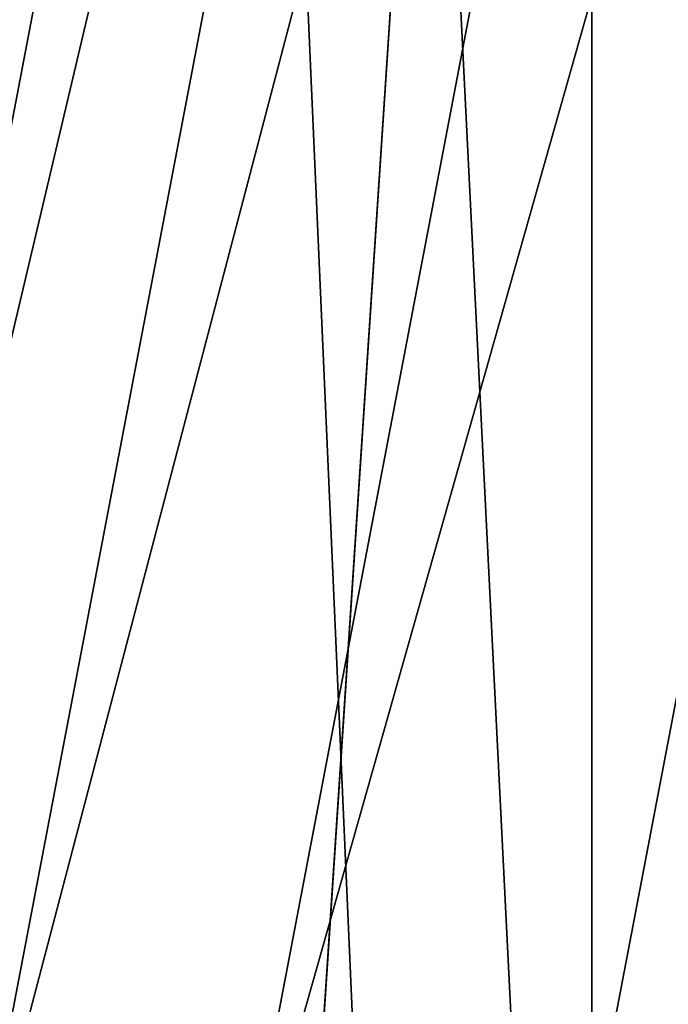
# Model space of a CAD drawing. Header units: metres. Extents: x -263 to 72, y -72 to 102.
# Tile 221 of 256: x -12.289 to -12.027, y 89.157 to 89.556. Entities that reach past the tile are written whole.
import ezdxf

# ---------------------------------------------------------------- set-up
doc = ezdxf.new("R2010")
doc.units = ezdxf.units.M
doc.layers.add('solid_FREE_STANDING_ONO_SW0004', color=7, linetype='CONTINUOUS')

msp = doc.modelspace()

# ---------------------------------------------------------------- linework, layer by layer
at = {"layer": 'solid_FREE_STANDING_ONO_SW0004'}
for points in [[(-11.544018, 100.5, 22.722128), (-12.620222, 19.228365, 24.192595), (-12.655509, 100.5, 24.247789)], [(-12.079219, 87.451126, 41.193394), (-12.655509, 100.5, 40.352211), (-12.620207, 19.228374, 40.407429)], [(-11.949337, 89.247879, 41.367157), (-11.764801, 90.208061, 41.605347), (-12.655509, 100.5, 40.352211)], [(-12.049571, 88.337822, 41.233524), (-11.949337, 89.247879, 41.367157), (-12.655509, 100.5, 40.352211)], [(-12.079219, 87.451126, 41.193394), (-12.049571, 88.337822, 41.233524), (-12.655509, 100.5, 40.352211)], [(-11.544018, 100.5, 22.722128), (-11.567857, 19.879253, 22.750933), (-12.620222, 19.228365, 24.192595)], [(-12.057454, 84.203362, 50.099998), (-12.057444, 90.796677, 50.099998), (-11.510058, 92.371429, 50.099998)], [(-12.057454, 84.203362, 50.099998), (-11.510058, 92.371429, 50.099998), (-11.510083, 82.628632, 50.099998)], [(-12.385509, 85.822609, 50.099998), (-12.385507, 89.177406, 50.099998), (-12.057444, 90.796677, 50.099998)], [(-12.385509, 85.822609, 50.099998), (-12.057444, 90.796677, 50.099998), (-12.057454, 84.203362, 50.099998)], [(-12.137048, 90.490334, 160.188538), (-12.057444, 90.796677, 50.099998), (-12.385507, 89.177406, 50.099998)], [(-12.355915, 89.392448, 228.413864), (-12.39308, 89.131439, 236.618362), (-12.074146, 90.734962, 236.618362)], [(-12.084671, 90.602814, 236.769379), (-12.074146, 90.734962, 236.618362), (-12.39308, 89.131439, 236.618362)], [(-12.295477, 89.751938, 228.488281), (-12.355915, 89.392448, 228.413864), (-12.074146, 90.734962, 236.618362)], [(-12.378266, 89.063736, 236.769379), (-12.084671, 90.602814, 236.769379), (-12.39308, 89.131439, 236.618362)], [(-12.018845, 90.585915, 236.906418), (-12.084671, 90.602814, 236.769379), (-12.378266, 89.063736, 236.769379)], [(-12.018845, 90.585915, 236.906418), (-12.378266, 89.063736, 236.769379), (-12.31084, 89.055222, 236.906418)], [(-12.018845, 90.585915, 236.906418), (-12.31084, 89.055222, 236.906418), (-11.915969, 90.559502, 237.016495)], [(-12.31084, 89.055222, 236.906418), (-12.205465, 89.041908, 237.016495), (-11.915969, 90.559502, 237.016495)], [(-11.915969, 90.559502, 237.016495), (-12.205465, 89.041908, 237.016495), (-11.785674, 90.526047, 237.08931)], [(-12.205465, 89.041908, 237.016495), (-12.072004, 89.025047, 237.08931), (-11.785674, 90.526047, 237.08931)], [(-11.785674, 90.526047, 237.08931), (-12.072004, 89.025047, 237.08931), (-11.906405, 89.136353, 237.118027)], [(-12.220524, 90.128456, 160.111664), (-12.137048, 90.490334, 160.188538), (-12.385507, 89.177406, 50.099998)], [(-12.296385, 89.746979, 160.11235), (-12.220524, 90.128456, 160.111664), (-12.385507, 89.177406, 50.099998)], [(-11.835348, 89.472748, 41.496613), (-11.949337, 89.247879, 41.367157), (-12.049571, 88.337822, 41.233524)], [(-11.835348, 89.472748, 41.496613), (-12.049571, 88.337822, 41.233524), (-11.973518, 88.162971, 41.309875)]]:
    msp.add_3dface(points, dxfattribs=at)

doc.saveas('drawing.dxf')
